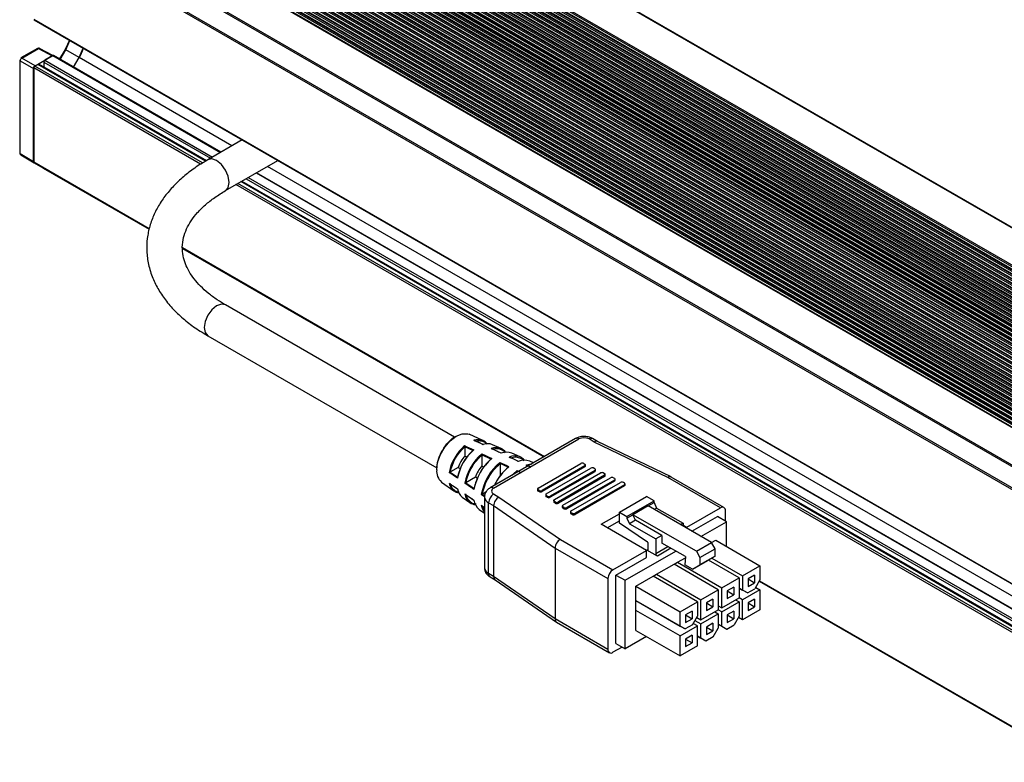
# Model space of a CAD drawing. Header units: millimetres. Extents: x 32 to 1365, y 32 to 1048.
# Tile 18 of 22: x 914 to 1001, y 939 to 1004. Entities that reach past the tile are written whole.
import ezdxf

# ---------------------------------------------------------------- set-up
doc = ezdxf.new("R2010")
doc.units = ezdxf.units.MM
doc.header["$LTSCALE"] = 5

msp = doc.modelspace()

# ---------------------------------------------------------------- linework, layer by layer
for p, q in [((1213.21392, 863.53485), (934.34868, 1024.52032)), ((934.44243, 1024.5296), (1213.30767, 863.54412)), ((931.1767, 1022.68918), (1210.04194, 861.7037)), ((931.17814, 1022.69001), (1210.04338, 861.70453)), ((1210.10588, 861.71072), (931.24064, 1022.6962)), ((931.39247, 1022.64022), (1210.25771, 861.65475)), ((931.45371, 1022.79806), (1210.31895, 861.81258)), ((931.53026, 1022.89328), (1210.39549, 861.9078)), ((929.68594, 1021.77755), (1208.55118, 860.79207)), ((929.76249, 1021.87277), (1208.62773, 860.88729)), ((929.76393, 1021.8736), (1208.62917, 860.88813)), ((1208.69166, 860.89431), (929.82643, 1021.87979)), ((929.97826, 1021.82381), (1208.8435, 860.83834)), ((930.0395, 1021.98165), (1208.90473, 860.99617)), ((930.11604, 1022.07687), (1208.98128, 861.0914)), ((930.11748, 1022.0777), (1208.98272, 861.09223)), ((1209.04522, 861.09842), (930.17998, 1022.08389)), ((930.33181, 1022.02792), (1209.19705, 861.04244)), ((930.39305, 1022.18575), (1209.25829, 861.20028)), ((930.4696, 1022.28097), (1209.33483, 861.2955)), ((930.47104, 1022.2818), (1209.33627, 861.29633)), ((1209.39877, 861.30252), (930.53353, 1022.28799)), ((930.68537, 1022.23202), (1209.5506, 861.24654)), ((930.7466, 1022.38985), (1209.61184, 861.40438)), ((930.82315, 1022.48507), (1209.68839, 861.4996)), ((930.82459, 1022.48591), (1209.68983, 861.50043)), ((1209.75232, 861.50662), (930.88709, 1022.49209)), ((931.03892, 1022.43612), (1209.90416, 861.45065)), ((931.10016, 1022.59395), (1209.96539, 861.60848)), ((928.27173, 1020.96114), (1207.13697, 859.97566)), ((928.34828, 1021.05636), (1207.21351, 860.07089)), ((928.34972, 1021.05719), (1207.21495, 860.07172)), ((1207.27745, 860.07791), (928.41221, 1021.06338)), ((928.56405, 1021.00741), (1207.42928, 860.02193)), ((928.62528, 1021.16524), (1207.49052, 860.17976)), ((928.70183, 1021.26046), (1207.56707, 860.27499)), ((928.70327, 1021.26129), (1207.56851, 860.27582)), ((1207.631, 860.28201), (928.76576, 1021.26748)), ((928.9176, 1021.21151), (1207.78284, 860.22603)), ((928.97884, 1021.36934), (1207.84407, 860.38387)), ((929.05538, 1021.46456), (1207.92062, 860.47909)), ((929.05682, 1021.4654), (1207.92206, 860.47992)), ((1207.98456, 860.48611), (929.11932, 1021.47158)), ((929.27115, 1021.41561), (1208.13639, 860.43014)), ((929.33239, 1021.57344), (1208.19763, 860.58797)), ((929.40894, 1021.66867), (1208.27417, 860.68319)), ((929.41038, 1021.6695), (1208.27561, 860.68402)), ((1208.33811, 860.69021), (929.47287, 1021.67569)), ((929.62471, 1021.61971), (1208.48994, 860.63424)), ((926.58051, 1020.03585), (1205.44575, 859.05038)), ((926.58195, 1020.03668), (1205.44719, 859.05121)), ((1205.50968, 859.0574), (926.64444, 1020.04287)), ((926.85752, 1020.14473), (1205.72275, 859.15925)), ((926.93406, 1020.23995), (1205.7993, 859.25448)), ((926.9355, 1020.24078), (1205.80074, 859.25531)), ((1205.86323, 859.2615), (926.998, 1020.24697)), ((927.14983, 1020.191), (1206.01507, 859.20552)), ((927.21107, 1020.34883), (1206.07631, 859.36336)), ((927.28762, 1020.44405), (1206.15285, 859.45858)), ((927.28906, 1020.44489), (1206.15429, 859.45941)), ((1206.21679, 859.4656), (927.35155, 1020.45107)), ((927.50339, 1020.3951), (1206.36862, 859.40963)), ((927.56462, 1020.55293), (1206.42986, 859.56746)), ((927.64117, 1020.64816), (1206.50641, 859.66268)), ((927.64261, 1020.64899), (1206.50785, 859.66351)), ((1206.57034, 859.6697), (927.7051, 1020.65518)), ((927.85694, 1020.5992), (1206.72218, 859.61373)), ((927.91818, 1020.75704), (1206.78341, 859.77156)), ((927.99472, 1020.85226), (1206.85996, 859.86678)), ((927.99616, 1020.85309), (1206.8614, 859.86761)), ((1206.92389, 859.8738), (928.05866, 1020.85928)), ((928.21049, 1020.8033), (1207.07573, 859.81783)), ((1204.03153, 858.23397), (925.1663, 1019.21944)), ((1204.03297, 858.2348), (925.16774, 1019.22027)), ((1204.09547, 858.24099), (925.23023, 1019.22646)), ((925.38207, 1019.17049), (1204.2473, 858.18501)), ((925.4433, 1019.32832), (1204.30854, 858.34285)), ((925.51985, 1019.42354), (1204.38509, 858.43807)), ((925.52129, 1019.42438), (1204.38653, 858.4389)), ((1204.44902, 858.44509), (925.58378, 1019.43056)), ((925.73562, 1019.37459), (1204.60086, 858.38912)), ((925.79686, 1019.53242), (1204.66209, 858.54695)), ((925.8734, 1019.62765), (1204.73864, 858.64217)), ((925.87484, 1019.62848), (1204.74008, 858.643)), ((1204.80257, 858.64919), (925.93734, 1019.63467)), ((926.08917, 1019.57869), (1204.95441, 858.59322)), ((926.15041, 1019.73653), (1205.01565, 858.75105)), ((926.22696, 1019.83175), (1205.09219, 858.84627)), ((926.2284, 1019.83258), (1205.09363, 858.8471)), ((1205.15613, 858.85329), (926.29089, 1019.83877)), ((926.44273, 1019.78279), (1205.30796, 858.79732)), ((926.50396, 1019.94063), (1205.3692, 858.95515)), ((926.79628, 1019.9869), (1205.66152, 859.00142)), ((1202.54077, 857.32234), (923.67554, 1018.30781)), ((1202.61732, 857.41756), (923.75208, 1018.40303)), ((1202.61876, 857.41839), (923.75352, 1018.40387)), ((1202.68125, 857.42458), (923.81602, 1018.41005)), ((923.96785, 1018.35408), (1202.83309, 857.36861)), ((1202.89433, 857.52644), (924.02909, 1018.51191)), ((1202.97087, 857.62166), (924.10564, 1018.60714)), ((1202.97231, 857.62249), (924.10708, 1018.60797)), ((1203.03481, 857.62868), (924.16957, 1018.61416)), ((924.32141, 1018.55818), (1203.18664, 857.57271)), ((1203.24788, 857.73054), (924.38264, 1018.71602)), ((1203.32443, 857.82576), (924.45919, 1018.81124)), ((1203.32587, 857.82659), (924.46063, 1018.81207)), ((1203.38836, 857.83278), (924.52312, 1018.81826)), ((924.67496, 1018.76228), (1203.5402, 857.77681)), ((1203.60143, 857.93464), (924.7362, 1018.92012)), ((1203.67798, 858.02987), (924.81274, 1019.01534)), ((1203.67942, 858.0307), (924.81418, 1019.01617)), ((1203.74191, 858.03689), (924.87668, 1019.02236)), ((925.02851, 1018.96639), (1203.89375, 857.98091)), ((1203.95499, 858.13874), (925.08975, 1019.12422)), ((1201.12656, 856.50593), (922.26132, 1017.4914)), ((1201.20311, 856.60115), (922.33787, 1017.58663)), ((1201.20455, 856.60198), (922.33931, 1017.58746)), ((1201.26704, 856.60817), (922.4018, 1017.59365)), ((922.55364, 1017.53767), (1201.41888, 856.5522)), ((1201.48011, 856.71003), (922.61488, 1017.6955)), ((1201.55666, 856.80525), (922.69142, 1017.79073)), ((1201.5581, 856.80608), (922.69286, 1017.79156)), ((1201.62059, 856.81227), (922.75536, 1017.79775)), ((922.90719, 1017.74177), (1201.77243, 856.7563)), ((1201.83367, 856.91413), (922.96843, 1017.89961)), ((1201.91021, 857.00936), (923.04498, 1017.99483)), ((1201.91165, 857.01019), (923.04642, 1017.99566)), ((1201.97415, 857.01638), (923.10891, 1018.00185)), ((923.26075, 1017.94588), (1202.12598, 856.9604)), ((1202.18722, 857.11823), (923.32198, 1018.10371)), ((1202.26377, 857.21346), (923.39853, 1018.19893)), ((1202.26521, 857.21429), (923.39997, 1018.19976)), ((1202.3277, 857.22048), (923.46246, 1018.20595)), ((923.6143, 1018.14998), (1202.47954, 857.1645)), ((1199.71235, 855.68952), (920.84711, 1016.67499)), ((1199.78889, 855.78474), (920.92366, 1016.77022)), ((1199.79033, 855.78557), (920.9251, 1016.77105)), ((1199.85283, 855.79176), (920.98759, 1016.77724)), ((921.13943, 1016.72126), (1200.00466, 855.73579)), ((1200.0659, 855.89362), (921.20066, 1016.8791)), ((1200.14245, 855.98885), (921.27721, 1016.97432)), ((1200.14389, 855.98968), (921.27865, 1016.97515)), ((1200.20638, 855.99586), (921.34114, 1016.98134)), ((921.49298, 1016.92537), (1200.35822, 855.93989)), ((1200.41945, 856.09772), (921.55422, 1017.0832)), ((1200.496, 856.19295), (921.63076, 1017.17842)), ((1200.49744, 856.19378), (921.6322, 1017.17925)), ((1200.55993, 856.19997), (921.6947, 1017.18544)), ((921.84653, 1017.12947), (1200.71177, 856.14399)), ((1200.77301, 856.30183), (921.90777, 1017.2873)), ((1200.84955, 856.39705), (921.98432, 1017.38252)), ((1200.85099, 856.39788), (921.98576, 1017.38335)), ((1200.91349, 856.40407), (922.04825, 1017.38954)), ((922.20009, 1017.33357), (1201.06532, 856.3481)), ((1198.02257, 854.76506), (919.15733, 1015.75054)), ((1198.08506, 854.77125), (919.21982, 1015.75673)), ((1198.29813, 854.87311), (919.4329, 1015.85859)), ((1198.37468, 854.96834), (919.50944, 1015.95381)), ((1198.37612, 854.96917), (919.51088, 1015.95464)), ((1198.43861, 854.97535), (919.57338, 1015.96083)), ((919.72521, 1015.90486), (1198.59045, 854.91938)), ((1198.65169, 855.07721), (919.78645, 1016.06269)), ((1198.72823, 855.17244), (919.863, 1016.15791)), ((1198.72967, 855.17327), (919.86444, 1016.15874)), ((1198.79217, 855.17946), (919.92693, 1016.16493)), ((920.07877, 1016.10896), (1198.944, 855.12348)), ((1199.00524, 855.28132), (920.14, 1016.26679)), ((1199.08179, 855.37654), (920.21655, 1016.36201)), ((1199.08323, 855.37737), (920.21799, 1016.36284)), ((1199.14572, 855.38356), (920.28048, 1016.36903)), ((920.43232, 1016.31306), (1199.29756, 855.32759)), ((1199.35879, 855.48542), (920.49356, 1016.47089)), ((1199.43534, 855.58064), (920.5701, 1016.56612)), ((1199.43678, 855.58147), (920.57154, 1016.56695)), ((1199.49927, 855.58766), (920.63404, 1016.57314)), ((920.78587, 1016.51716), (1199.65111, 855.53169)), ((919.37166, 1015.70075), (1198.2369, 854.71528)), ((1195.11039, 853.03906), (916.24516, 1014.02453)), ((916.33891, 1014.1235), (1195.20414, 853.13802)), ((1194.26534, 851.51197), (915.4001, 1012.49745)), ((915.43894, 1012.62812), (1194.30417, 851.64265)), ((915.4001, 1004.24235), (1194.26534, 843.25688)), ((915.426, 1004.18512), (1194.29123, 843.19965)), ((918.21869, 1001.54233), (918.57609, 1002.36662)), ((915.72746, 1001.66357), (914.26655, 1000.82021)), ((914.35798, 1000.81224), (915.81888, 1001.6556)), ((915.81888, 1001.6556), (917.03381, 1001.00237)), ((917.08945, 1001.03217), (915.90999, 1001.66633)), ((917.07948, 1001.02707), (916.37238, 1000.61886)), ((917.07948, 1001.02707), (931.80212, 992.52787)), ((931.83873, 992.549), (917.14198, 1001.03326)), ((918.15236, 1001.58062), (917.66277, 1000.73261)), ((917.72909, 1000.69432), (918.21869, 1001.54233)), ((919.39193, 1000.85094), (918.21869, 1001.54233)), ((919.39193, 1000.85094), (919.75436, 1001.68641)), ((914.17279, 1000.65782), (914.17279, 992.48781)), ((914.22542, 1000.58263), (915.39866, 999.90534)), ((914.22542, 992.41262), (914.22542, 1000.58263)), ((915.53122, 1000.13494), (914.35798, 1000.81224)), ((915.48849, 1000.10861), (915.75366, 1000.26168)), ((915.53122, 1000.13494), (917.03381, 1001.00237)), ((930.49111, 991.75393), (915.75366, 1000.26168)), ((930.52711, 991.77542), (915.81615, 1000.26787)), ((916.28399, 1000.46577), (916.28399, 1000.0575)), ((916.28399, 1000.46577), (930.91822, 992.0176)), ((916.37238, 1000.61886), (931.09501, 992.11966)), ((918.90844, 1000.0135), (919.39193, 1000.85094)), ((918.90989, 1000.01266), (919.39328, 1000.84992)), ((932.80559, 993.10716), (919.39328, 1000.84992)), ((915.39866, 991.70129), (915.39866, 999.90534)), ((915.4001, 999.95551), (915.4001, 991.70042)), ((930.0566, 991.4945), (915.4001, 999.95551)), ((930.23041, 991.59828), (915.48849, 1000.10861)), ((916.28399, 1000.0575), (930.57794, 991.80577)), ((933.71063, 993.62963), (930.6835, 991.8821)), ((915.39866, 991.70129), (914.22542, 992.41262)), ((914.26424, 992.32679), (915.43666, 991.61596)), ((915.4001, 991.70042), (925.55244, 985.8396)), ((916.24516, 991.14901), (915.43894, 991.61458)), ((915.43894, 991.61458), (925.54089, 985.78285)), ((932.24587, 989.1757), (936.83589, 991.82546)), ((916.24516, 991.14901), (925.54086, 985.78271)), ((934.92738, 990.7237), (1195.94472, 840.04159)), ((1196.00721, 840.04778), (934.96398, 990.74483)), ((1198.25852, 839.86444), (935.93084, 991.30299)), ((1194.35373, 839.12313), (933.33639, 989.80524)), ((1194.61889, 839.27621), (933.60155, 989.95831)), ((1194.68139, 839.2824), (933.63816, 989.97945)), ((933.68987, 990.0093), (1195.14922, 839.07202)), ((934.04348, 990.21343), (1195.14922, 839.48029)), ((934.22027, 990.31549), (1195.23761, 839.63339)), ((1194.26534, 838.97004), (933.15959, 989.70318)), ((928.45484, 984.16408), (960.23758, 965.8163)), ((928.46079, 984.09722), (960.18265, 965.78458)), ((928.4608, 984.09706), (960.18252, 965.78451)), ((952.35085, 967.51937), (932.24587, 979.12572)), ((930.6835, 976.41932), (950.78848, 964.81297)), ((954.84856, 967.22955), (953.63415, 967.76988)), ((962.95876, 967.3872), (955.47227, 963.06534)), ((955.78474, 963.03439), (963.27123, 967.35626)), ((964.61681, 967.08973), (964.15512, 967.35626)), ((964.90922, 967.13225), (964.46759, 967.3872)), ((953.95997, 966.3437), (953.25129, 966.6808)), ((953.25241, 966.6633), (953.25241, 965.85381)), ((956.43664, 966.52297), (955.68931, 966.85548)), ((971.06916, 963.97717), (964.61681, 967.08973)), ((971.35523, 964.02275), (964.90288, 967.13531)), ((953.4268, 965.75314), (953.25241, 965.85381)), ((954.75502, 965.96537), (954.75295, 965.96635)), ((955.55087, 965.58652), (954.75502, 965.96537)), ((954.75502, 965.94932), (954.75502, 964.98638)), ((958.11814, 965.77483), (957.37081, 966.10734)), ((952.68174, 964.86538), (951.98074, 964.4607)), ((952.68174, 964.86538), (952.85613, 964.7647)), ((954.75502, 964.98638), (954.91962, 964.89135)), ((956.34601, 965.20791), (956.34414, 965.2088)), ((957.05337, 964.871), (956.34601, 965.20791)), ((956.34601, 965.19268), (956.34601, 964.10024)), ((958.80596, 964.98984), (958.68699, 965.04653)), ((959.27452, 965.26033), (958.95889, 965.40076)), ((959.68267, 963.03951), (963.43917, 965.2081)), ((963.79272, 965.004), (960.03622, 962.83541)), ((963.79272, 964.90193), (960.03622, 962.73334)), ((960.40635, 962.53883), (964.31791, 964.79693)), ((963.70434, 965.2081), (963.79272, 965.15707)), ((963.79272, 964.90193), (963.79272, 965.004)), ((963.84764, 964.97847), (963.84764, 965.08053)), ((964.66004, 964.7393), (964.51779, 964.82142)), ((951.96397, 964.45365), (951.96605, 964.45222)), ((951.96605, 964.45222), (952.61127, 964.00789)), ((954.18434, 963.99794), (953.35046, 963.51655)), ((954.34897, 963.9029), (954.18434, 963.99794)), ((957.75197, 964.38138), (957.84861, 964.47759)), ((957.84861, 964.49214), (957.84689, 964.49295)), ((957.90077, 964.46728), (957.84861, 964.49214)), ((957.84861, 964.47759), (957.84861, 964.43717)), ((964.66004, 964.58622), (960.7599, 962.33472)), ((964.66004, 964.48416), (960.7599, 962.23266)), ((961.1186, 962.03154), (965.17379, 964.37256)), ((965.52735, 964.16845), (961.46417, 961.82283)), ((965.52735, 964.06639), (961.46417, 961.72076)), ((961.85371, 961.53745), (966.0411, 963.95478)), ((964.66004, 964.48416), (964.66004, 964.58622)), ((964.71495, 964.5607), (964.71495, 964.66276)), ((965.43896, 964.37256), (965.52735, 964.32153)), ((965.52735, 964.06639), (965.52735, 964.16845)), ((965.58226, 964.14292), (965.58226, 964.24499)), ((966.30627, 963.95478), (966.39466, 963.90376)), ((975.6898, 961.30973), (971.06916, 963.97717)), ((976.00227, 961.34068), (971.36767, 964.01617)), ((951.2133, 963.57638), (952.28851, 962.79493)), ((953.33467, 963.50982), (953.33656, 963.50853)), ((953.33656, 963.50853), (954.06255, 963.00886)), ((966.39466, 963.75068), (962.20726, 961.33335)), ((966.39466, 963.64861), (962.20726, 961.23128)), ((962.57738, 961.03676), (966.90841, 963.53701)), ((967.26197, 963.33291), (962.93094, 960.83266)), ((967.26197, 963.23084), (962.93094, 960.73059)), ((966.39466, 963.64861), (966.39466, 963.75068)), ((966.44957, 963.72515), (966.44957, 963.82722)), ((967.26197, 963.48599), (967.17358, 963.53701)), ((967.26197, 963.33291), (967.26197, 963.23084)), ((967.31688, 963.30738), (967.31688, 963.40945)), ((953.03289, 962.25393), (953.69456, 961.77303)), ((954.98577, 962.27731), (954.70084, 962.47348)), ((954.78642, 962.51075), (954.78812, 962.50958)), ((954.78812, 962.50958), (955.03289, 962.34119)), ((955.10925, 962.69496), (954.80131, 962.51719)), ((954.97668, 962.26893), (954.97668, 956.04281)), ((955.78474, 962.52414), (956.24643, 962.25761)), ((956.24643, 962.25761), (961.63812, 958.53275)), ((959.62775, 962.96298), (959.62775, 962.86091)), ((959.77105, 962.83541), (959.68267, 962.88644)), ((959.68267, 962.78437), (959.68267, 962.88644)), ((959.77105, 962.73334), (959.68267, 962.78437)), ((959.77105, 962.83541), (959.77105, 962.73334)), ((960.03622, 962.73334), (960.03622, 962.83541)), ((960.35143, 962.46229), (960.35143, 962.36022)), ((960.49473, 962.33472), (960.40635, 962.38575)), ((960.40635, 962.28368), (960.40635, 962.38575)), ((960.49473, 962.23266), (960.40635, 962.28368)), ((960.49473, 962.23266), (960.49473, 962.33472)), ((960.7599, 962.23266), (960.7599, 962.33472)), ((966.82003, 960.93491), (969.20651, 962.3126)), ((969.86942, 961.92991), (969.20651, 962.3126)), ((954.70084, 961.535), (954.97668, 961.34533)), ((954.71477, 961.51479), (954.97668, 961.33459)), ((954.96341, 961.08918), (954.80131, 961.49652)), ((955.3428, 961.75867), (955.78474, 961.50355)), ((955.3428, 955.53255), (955.3428, 961.75867)), ((955.78474, 961.50355), (961.17643, 957.77868)), ((955.78474, 961.50355), (955.78474, 955.27742)), ((961.06368, 961.955), (961.06368, 961.85293)), ((961.18762, 961.83002), (961.10721, 961.88566)), ((961.10721, 961.78359), (961.10721, 961.88566)), ((961.18762, 961.72796), (961.10721, 961.78359)), ((961.18762, 961.83002), (961.18762, 961.72796)), ((961.46417, 961.72076), (961.46417, 961.82283)), ((961.79879, 961.46091), (961.79879, 961.35884)), ((961.94209, 961.33335), (961.85371, 961.38437)), ((961.85371, 961.28231), (961.85371, 961.38437)), ((961.94209, 961.23128), (961.85371, 961.28231)), ((961.94209, 961.33335), (961.94209, 961.23128)), ((962.20726, 961.23128), (962.20726, 961.33335)), ((967.48294, 960.55222), (969.86942, 961.92991)), ((969.33909, 961.47065), (968.01327, 960.70527)), ((969.33909, 961.47065), (969.86942, 961.77681)), ((974.90756, 958.25605), (969.33909, 961.47065)), ((969.86942, 961.77681), (969.86942, 961.92991)), ((969.86942, 961.77681), (970.09039, 961.29201)), ((970.09039, 961.29201), (969.86947, 961.16447)), ((970.09039, 961.29201), (972.41059, 959.95259)), ((972.74204, 959.60803), (975.6898, 961.30973)), ((954.52165, 961.17192), (954.97668, 960.84121)), ((962.52247, 960.96022), (962.52247, 960.85816)), ((962.66577, 960.83266), (962.57738, 960.88369)), ((962.57738, 960.78162), (962.57738, 960.88369)), ((962.66577, 960.73059), (962.57738, 960.78162)), ((962.66577, 960.73059), (962.66577, 960.83266)), ((962.93094, 960.73059), (962.93094, 960.83266)), ((965.22904, 959.86316), (966.82003, 960.78162)), ((966.82003, 959.95829), (966.82003, 960.93491)), ((966.82003, 960.93491), (967.48294, 960.55222)), ((967.48294, 960.39912), (968.01327, 960.70527)), ((967.48294, 960.55222), (967.48294, 960.39912)), ((967.48294, 960.39912), (967.70391, 959.91432)), ((973.58173, 957.49066), (968.01327, 960.70527)), ((968.23424, 960.22047), (968.01327, 960.70527)), ((973.18424, 959.2509), (975.42463, 960.54425)), ((976.22013, 960.08502), (975.42463, 960.54425)), ((976.13174, 960.13605), (976.13174, 961.05452)), ((969.20651, 957.56701), (965.22904, 959.86316)), ((965.75945, 959.55696), (966.82003, 960.16921)), ((969.28051, 958.28931), (966.82003, 959.95829)), ((968.23424, 960.22047), (967.70391, 959.91432)), ((967.70391, 959.91432), (970.0241, 958.5749)), ((970.55443, 958.88105), (968.23424, 960.22047)), ((972.41059, 959.95259), (972.18967, 959.82505)), ((972.41059, 959.95259), (972.41059, 959.69752)), ((972.41059, 959.79938), (972.74204, 959.60803)), ((972.74204, 959.60803), (972.74204, 959.50617)), ((973.97973, 958.79167), (976.22013, 960.08502)), ((976.22013, 957.92136), (976.22013, 960.08502)), ((970.55443, 958.88105), (970.0241, 958.5749)), ((970.55443, 958.88105), (970.55443, 958.21761)), ((961.63812, 958.53275), (966.25876, 955.86531)), ((969.36119, 957.68174), (969.36119, 958.14105)), ((970.0241, 958.5749), (970.0241, 957.29905)), ((970.0241, 957.29905), (971.08485, 957.91141)), ((972.62327, 957.0233), (970.55443, 958.21761)), ((973.58173, 957.49066), (974.90756, 958.25605)), ((975.21692, 957.72022), (974.90756, 958.25605)), ((974.90887, 958.25378), (975.27658, 958.46606)), ((975.27658, 958.46606), (979.16567, 956.22094)), ((961.17643, 957.77868), (965.81682, 955.09985)), ((961.17643, 957.77868), (961.17643, 951.55256)), ((966.25876, 955.86531), (969.20651, 957.56701)), ((966.52392, 955.40598), (969.20651, 956.95461)), ((967.31942, 954.94675), (971.76988, 957.51595)), ((969.20651, 956.95461), (969.20651, 957.56701)), ((969.22861, 957.60518), (969.36119, 957.68172)), ((970.15669, 957.06941), (969.22861, 957.60518)), ((971.35004, 957.75832), (970.15669, 957.06941)), ((972.62327, 957.0233), (972.56527, 956.29127)), ((973.58173, 957.49066), (973.89109, 956.95484)), ((973.89109, 956.95484), (975.21692, 957.72022)), ((975.21692, 957.05678), (973.89109, 956.2914)), ((973.89109, 956.95484), (973.89109, 956.2914)), ((974.55401, 956.67397), (975.21692, 957.05678)), ((975.21692, 957.05678), (975.21692, 957.72022)), ((970.0926, 955.47342), (971.6173, 956.35361)), ((971.6173, 956.35361), (971.92224, 956.52964)), ((975.50639, 954.10848), (971.6173, 956.35361)), ((971.92224, 956.52964), (972.61588, 956.93007)), ((971.92224, 956.52964), (975.81133, 954.28452)), ((973.22818, 955.90858), (972.56527, 956.29127)), ((973.22818, 955.90858), (974.55401, 956.67397)), ((973.22818, 955.90858), (973.89109, 956.2914)), ((977.33603, 955.16471), (974.63781, 956.72236)), ((974.9427, 956.89843), (977.64097, 955.34075)), ((977.64097, 955.34075), (979.16567, 956.22094)), ((979.16567, 956.22094), (979.16567, 954.97061)), ((955.78474, 955.27742), (955.3428, 955.53255)), ((955.47227, 955.2464), (955.91202, 954.99253)), ((961.17643, 951.55256), (955.78474, 955.27742)), ((966.52392, 949.38399), (966.52392, 955.40598)), ((966.52392, 955.40598), (967.31942, 954.94675)), ((968.26297, 954.41719), (969.78766, 955.29738)), ((969.78766, 955.29738), (970.0926, 955.47342)), ((973.67675, 953.05226), (969.78766, 955.29738)), ((970.0926, 955.47342), (973.98169, 953.22829)), ((977.64097, 955.34075), (977.64097, 954.09042)), ((978.69058, 955.39806), (978.11606, 955.0664)), ((978.69058, 955.39806), (978.69058, 954.73463)), ((955.90445, 954.99777), (961.29614, 951.2729)), ((965.81682, 955.09985), (965.81682, 948.87372)), ((967.31942, 948.92476), (967.31942, 954.94675)), ((968.26297, 954.41719), (972.15205, 952.17207)), ((968.26297, 953.16686), (968.26297, 954.41719)), ((975.81133, 954.28452), (977.33603, 955.16471)), ((976.86094, 954.34184), (976.28642, 954.01017)), ((976.86094, 954.34184), (976.86094, 953.6784)), ((977.33603, 955.16471), (977.33603, 953.40405)), ((978.11606, 955.0664), (978.11606, 954.40296)), ((978.11606, 955.06629), (978.69058, 954.73463)), ((978.11606, 954.40296), (978.69058, 954.73463)), ((979.16567, 954.97061), (978.72373, 954.20515)), ((979.10295, 954.86198), (1195.11039, 830.16353)), ((979.10301, 954.86209), (1194.30417, 830.62911)), ((979.13048, 954.90966), (1194.26534, 830.71495)), ((973.98169, 953.22829), (975.50639, 954.10848)), ((975.50639, 954.10848), (975.50639, 952.34782)), ((975.81133, 952.52386), (975.81133, 954.28452)), ((976.28642, 954.01017), (976.28642, 953.34673)), ((976.28642, 954.01006), (976.86094, 953.6784)), ((976.28642, 953.34673), (976.86094, 953.6784)), ((977.33603, 954.26646), (977.64097, 954.09042)), ((978.08291, 953.83521), (977.33603, 954.26638)), ((979.16567, 954.10814), (977.64097, 953.22795)), ((978.08291, 953.83521), (977.64097, 954.09042)), ((978.08291, 953.83521), (978.72373, 954.20515)), ((978.7922, 954.32374), (979.16567, 954.10814)), ((979.16567, 954.10814), (979.16567, 952.34747)), ((968.26297, 953.16686), (972.15205, 950.92174)), ((968.26297, 952.30439), (968.26297, 953.16686)), ((968.26297, 953.16678), (972.59399, 950.66653)), ((972.15205, 952.17207), (973.67675, 953.05226)), ((973.67675, 953.05226), (973.67675, 951.80193)), ((973.98169, 951.46763), (973.98169, 953.22829)), ((975.0313, 953.28561), (974.45678, 952.95394)), ((974.45678, 952.95394), (974.45678, 952.2905)), ((974.45678, 952.95383), (975.0313, 952.62217)), ((974.45678, 952.2905), (975.0313, 952.62217)), ((975.0313, 953.28561), (975.0313, 952.62217)), ((975.50639, 952.69989), (975.81133, 952.52386)), ((975.81133, 952.52386), (977.33603, 953.40405)), ((975.81133, 952.17172), (977.33603, 953.05191)), ((977.03104, 953.22798), (977.33603, 953.05191)), ((977.64097, 953.22795), (977.33598, 953.40402)), ((977.33603, 953.05191), (977.33603, 951.80158)), ((977.64097, 951.46728), (977.64097, 953.22795)), ((978.69058, 953.28527), (978.11606, 952.9536)), ((978.11606, 952.9536), (978.11606, 952.29016)), ((978.11606, 952.95349), (978.69058, 952.62183)), ((978.11606, 952.29016), (978.69058, 952.62183)), ((978.69058, 953.28527), (978.69058, 952.62183)), ((972.15205, 950.05927), (968.26297, 952.30439)), ((968.26297, 950.54372), (968.26297, 952.30439)), ((972.15205, 950.92174), (972.15205, 952.17207)), ((973.20166, 952.22938), (972.62714, 951.89771)), ((972.62714, 951.89771), (972.62714, 951.23428)), ((972.62714, 951.89761), (973.20166, 951.56594)), ((973.20166, 952.22938), (973.20166, 951.56594)), ((973.23481, 951.03646), (973.67675, 951.80193)), ((973.98169, 951.46763), (975.50639, 952.34782)), ((973.98169, 951.11549), (975.50639, 951.99568)), ((975.2014, 952.17175), (975.50639, 951.99568)), ((975.81133, 952.17172), (975.50634, 952.34779)), ((975.50639, 951.99568), (975.50639, 950.74536)), ((975.81133, 950.92139), (975.81133, 952.17172)), ((976.86094, 952.22904), (976.28642, 951.89737)), ((976.28642, 951.89737), (976.28642, 951.23393)), ((976.28642, 951.89726), (976.86094, 951.5656)), ((976.86094, 952.22904), (976.86094, 951.5656)), ((977.33603, 951.80158), (976.89409, 951.03612)), ((979.16567, 952.34747), (977.64097, 951.46728)), ((965.81682, 948.87372), (961.17643, 951.55256)), ((961.31168, 951.26307), (965.94628, 948.58757)), ((972.15205, 950.05927), (973.67675, 950.93946)), ((972.15205, 950.92174), (972.59399, 950.66653)), ((973.23481, 951.03646), (972.59399, 950.66653)), ((972.62714, 951.23428), (973.20166, 951.56594)), ((973.67675, 950.93946), (973.30328, 951.15506)), ((973.45574, 951.41912), (973.98169, 951.11549)), ((973.60822, 951.68323), (973.98169, 951.46763)), ((973.67675, 949.17879), (973.67675, 950.93946)), ((973.98169, 949.86517), (973.98169, 951.11549)), ((975.0313, 951.17281), (974.45678, 950.84114)), ((975.0313, 951.17281), (975.0313, 950.50937)), ((975.81133, 950.92139), (975.50639, 951.09743)), ((975.50639, 951.09735), (976.25327, 950.66618)), ((975.81133, 950.92139), (976.25327, 950.66618)), ((976.25327, 950.66618), (976.89409, 951.03612)), ((976.28642, 951.23393), (976.86094, 951.5656)), ((977.64097, 951.46728), (977.2675, 951.68288)), ((968.26297, 950.54372), (972.15205, 948.2986)), ((972.15205, 948.2986), (972.15205, 950.05927)), ((973.20166, 950.11658), (972.62714, 949.78492)), ((973.20166, 950.11658), (973.20166, 949.45314)), ((973.67675, 950.0412), (973.98169, 949.86517)), ((974.42363, 949.60996), (973.67675, 950.04112)), ((974.45678, 950.84114), (974.45678, 950.1777)), ((974.45678, 950.84104), (975.0313, 950.50937)), ((974.45678, 950.1777), (975.0313, 950.50937)), ((975.06445, 949.97989), (975.50639, 950.74536)), ((966.52392, 949.38399), (967.31942, 948.92476)), ((969.1934, 950.00659), (967.31942, 948.92476)), ((973.67675, 949.17879), (972.15205, 948.2986)), ((972.62714, 949.78492), (972.62714, 949.12148)), ((972.62714, 949.78481), (973.20166, 949.45314)), ((972.62714, 949.12148), (973.20166, 949.45314)), ((974.42363, 949.60996), (973.98169, 949.86517)), ((975.06445, 949.97989), (974.42363, 949.60996)), ((967.05434, 949.07779), (966.25876, 948.61851))]:
    msp.add_line(p, q)
at = {"flags": 128}
for points in [[(918.21869, 1001.54233), (918.19524, 1001.55587), (918.17627, 1001.56682), (918.16251, 1001.57476), (918.15447, 1001.5794), (918.15236, 1001.58062)], [(932.24648, 989.17605), (932.48544, 989.45139), (932.56954, 989.89108), (932.48544, 990.42788), (932.24594, 990.98005), (931.8875, 991.46354), (931.46469, 991.80475), (931.04188, 991.95171), (930.68856, 991.88499)], [(932.24587, 979.12572), (931.8875, 979.19533), (931.46469, 979.04837), (931.04188, 978.70717), (930.68344, 978.22368), (930.44393, 977.6715), (930.35983, 977.1347), (930.44393, 976.69501), (930.68344, 976.41936), (930.6835, 976.41932)], [(950.78223, 964.64053), (950.86618, 965.30101), (951.10979, 965.99375), (951.48922, 966.65095), (951.96734, 967.20828), (952.49733, 967.61117), (953.02733, 967.8202), (953.50545, 967.81489), (953.63415, 967.76988)], [(954.84835, 966.87424), (954.51291, 967.03381), (954.09068, 967.23463)], [(956.43882, 966.11729), (956.0638, 966.29582), (955.59339, 966.51972)], [(957.96624, 965.38989), (957.60631, 965.56133), (957.1844, 965.76227)], [(958.64842, 965.05477), (958.96852, 965.14127), (959.09844, 965.15868)], [(957.38672, 964.17053), (957.51663, 964.30311), (957.83674, 964.5862)], [(953.2633, 962.51369), (953.62812, 962.26257), (954.0469, 961.97435)], [(961.10721, 961.88566), (961.08756, 961.90214), (961.0735, 961.92042), (961.06551, 961.93989), (961.06387, 961.95987), (961.06862, 961.97969), (961.07961, 961.99866), (961.09646, 962.01615), (961.1186, 962.03154)]]:
    msp.add_lwpolyline(points, dxfattribs=at)
for centre, radius, start, end in [((917.1161, 1000.97596), 0.06287, 65.692881, 125.6175775), ((914.84138, 1003.48539), 5.25981, 329.9298824, 339.8360467), ((914.26522, 1000.6665), 0.09283, 185.3619653, 244.6120599), ((914.30526, 1000.73582), 0.09284, 55.3958634, 114.639781), ((915.79027, 1000.21057), 0.06287, 65.692881, 125.6175775), ((916.47589, 1000.45704), 0.1921, 122.6054783, 177.3945215), ((915.59201, 999.94678), 0.1921, 122.6054783, 177.3945215), ((916.12124, 1000.06081), 0.16278, 339.4770978, 358.8346398), ((914.26522, 992.49649), 0.09283, 185.3619653, 244.6120599), ((915.49398, 991.69118), 0.09433, 174.379621, 234.3019615), ((954.43317, 966.20109), 1.10919, 68.0062207, 109.9876782), ((963.08816, 967.1007), 0.31436, 54.3824225, 114.307119), ((963.71317, 966.50331), 0.96064, 62.6096722, 117.3903278), ((964.33819, 967.1007), 0.31436, 65.692881, 125.6175775), ((955.98302, 963.61838), 4.18109, 131.0225485, 168.9774598), ((954.48497, 966.42103), 0.88651, 35.4599058, 65.7866831), ((955.25707, 965.78076), 1.15839, 68.090529, 110.6182502), ((955.98945, 965.40707), 1.20218, 68.1615099, 111.1362531), ((956.04547, 965.65421), 0.95277, 34.3250045, 65.759818), ((956.85934, 963.11249), 4.33037, 130.7158322, 169.2841704), ((955.19369, 964.07406), 2.63364, 137.4855154, 162.5144844), ((957.63823, 962.66284), 4.46302, 130.4615863, 169.5384136), ((958.61179, 962.10082), 4.62875, 130.1655843, 169.8344156), ((956.90494, 964.93989), 1.25697, 68.2453706, 111.7339925), ((957.63735, 964.5661), 1.30084, 68.3088367, 112.176651), ((957.7056, 964.85524), 1.00789, 39.3731855, 65.838052), ((956.69629, 963.20663), 2.63364, 137.4855154, 162.5144844), ((959.39058, 961.65123), 4.76129, 129.9445296, 170.0554703), ((960.23762, 961.17508), 4.86899, 129.6704222, 154.3497702), ((958.46133, 964.14554), 1.35024, 68.3766632, 112.6409499), ((963.57175, 964.95221), 0.28819, 62.6096722, 117.3903278), ((963.76368, 965.08053), 0.08187, 290.7834208, 69.2165792), ((963.75381, 964.98782), 0.0943, 294.3746583, 354.3052007), ((964.45115, 964.53745), 0.29168, 76.7916181, 117.179141), ((964.63099, 964.66276), 0.08187, 290.7834208, 69.2165792), ((951.98478, 964.50828), 1.2098, 173.7240277, 230.3797303), ((964.62112, 964.57005), 0.0943, 294.3746583, 354.3052007), ((965.30637, 964.11667), 0.28819, 62.6096722, 117.3903278), ((965.4983, 964.24499), 0.08187, 290.7834208, 69.2165792), ((965.48843, 964.15228), 0.0943, 294.3746583, 354.3052007), ((966.17369, 963.6989), 0.28819, 62.6096722, 117.3903278), ((966.36561, 963.82722), 0.08187, 290.7834208, 69.2165792), ((952.97155, 963.66908), 1.10936, 190.0064188, 231.9968554), ((955.60166, 962.77883), 0.31438, 54.3832692, 114.2973992), ((955.88157, 962.77927), 0.27288, 110.7834208, 249.2165792), ((959.71172, 962.96298), 0.08187, 110.7834208, 249.2165792), ((966.35574, 963.73451), 0.0943, 294.3746583, 354.3052007), ((967.041, 963.28113), 0.28819, 62.6096722, 117.3903278), ((967.23292, 963.40945), 0.08187, 290.7834208, 69.2165792), ((967.22305, 963.31674), 0.0943, 294.3746583, 354.3052007), ((952.80827, 963.51666), 0.8894, 234.2402744, 265.8133234), ((953.74696, 963.16533), 1.15782, 189.4297751, 231.9217267), ((954.43743, 962.71846), 1.20236, 188.8580153, 231.8414777), ((955.6023, 962.33137), 0.62875, 185.7177192, 245.6233439), ((956.30231, 961.71501), 0.9605, 122.6054783, 177.3945215), ((959.72158, 962.87027), 0.0943, 185.6947993, 245.6253417), ((959.90364, 963.0913), 0.28819, 242.6096722, 297.3903278), ((959.90364, 962.98923), 0.28819, 242.6096722, 297.3903278), ((960.44526, 962.36958), 0.0943, 185.6947993, 245.6253417), ((960.43539, 962.46229), 0.08187, 110.7834208, 249.2165792), ((960.62732, 962.59061), 0.28819, 242.6096722, 297.3903278), ((960.62732, 962.48854), 0.28819, 242.6096722, 297.3903278), ((954.25127, 962.54621), 0.95274, 234.2451384, 265.6807922), ((955.29982, 962.15929), 1.25717, 188.260375, 231.757573), ((956.1358, 961.76876), 1.45388, 189.2523505, 217.1308848), ((961.15049, 961.8591), 0.08703, 184.0599068, 240.1788593), ((961.33233, 962.07396), 0.28363, 239.3223853, 297.6983044), ((961.33233, 961.97189), 0.28363, 239.3223853, 297.6983044), ((961.89262, 961.3682), 0.0943, 185.6947993, 245.6253417), ((961.88275, 961.46091), 0.08187, 110.7834208, 249.2165792), ((962.07468, 961.58923), 0.28819, 242.6096722, 297.3903278), ((975.86232, 961.09823), 0.27294, 350.785963, 129.2032852), ((962.07468, 961.48716), 0.28819, 242.6096722, 297.3903278), ((962.6163, 960.86751), 0.0943, 185.6947993, 245.6253417), ((962.60643, 960.96022), 0.08187, 110.7834208, 249.2165792), ((962.79836, 961.08854), 0.28819, 242.6096722, 297.3903278), ((962.79836, 960.98648), 0.28819, 242.6096722, 297.3903278), ((969.1672, 958.13156), 0.19423, 2.8011199, 54.3107575), ((969.28036, 957.66863), 0.08188, 230.7967148, 9.214037), ((970.31196, 957.31215), 0.28815, 182.6054785, 237.3945217), ((955.60225, 956.10519), 0.62867, 185.6947993, 245.6253417), ((955.64905, 955.49875), 0.30811, 173.7011523, 234.9866673), ((966.77633, 955.05618), 0.9605, 122.6054783, 177.3945215), ((966.08624, 948.83002), 0.27294, 170.785963, 309.2032852)]:
    msp.add_arc(centre, radius, start, end)
for centre, major_axis, ratio, start_param, end_param in [((964.61681, 966.57939), (0.29235, 0.55275), 0.55105341, 0.02042037, 0.76489653), ((971.06916, 963.46683), (0.29235, 0.55275), 0.55105341, 6.26276494, 7.04808183), ((956.24643, 961.74727), (0.33431, 0.52846), 0.60255288, 0.80973133, 2.38052766), ((961.63812, 958.02241), (0.33431, 0.52846), 0.60255288, 0.80973133, 2.38052766), ((956.24643, 955.52115), (0.33431, 0.52846), 0.60255288, 2.38052766, 3.11717822), ((961.63812, 951.79629), (0.33431, 0.52846), 0.60255288, 2.38052766, 3.16600709)]:
    msp.add_ellipse(centre, major_axis=major_axis, ratio=ratio, start_param=start_param, end_param=end_param)
for points, knots in [([(918.52616, 1002.39544), (918.49664, 1002.3095), (918.40159, 1002.0328), (918.25407, 1001.76514), (918.15236, 1001.58062)], [0, 0, 0, 0, 0.31059248, 1, 1, 1, 1]), ([(915.91162, 1001.66535), (915.90492, 1001.66858), (915.8915, 1001.67506), (915.869, 1001.68013), (915.84466, 1001.68188), (915.82765, 1001.67924), (915.8189, 1001.67789)], [0, 0, 0, 0, 0.24037614, 0.48203523, 0.73315224, 1, 1, 1, 1]), ([(917.03381, 1001.00237), (917.05137, 1001.01047), (917.08571, 1001.02631), (917.11251, 1001.01673), (917.1256, 1001.01205)], [0, 0, 0, 0, 0.51130906, 1, 1, 1, 1]), ([(914.22542, 1000.58263), (914.22482, 1000.62306), (914.23876, 1000.67133), (914.28784, 1000.75634), (914.32267, 1000.79254), (914.35798, 1000.81224)], [0, 0, 0, 0, 0.5, 0.5, 1, 1, 1, 1]), ([(915.39866, 999.90534), (915.39904, 999.91447), (915.39982, 999.93274), (915.40604, 999.96226), (915.41578, 999.9922), (915.42911, 1000.02188), (915.44552, 1000.05031), (915.46456, 1000.07669), (915.48562, 1000.10009), (915.50808, 1000.12024), (915.5235, 1000.13004), (915.53122, 1000.13494)], [0, 0, 0, 0, 0.11111893, 0.22223199, 0.33334087, 0.44444724, 0.55555276, 0.66665913, 0.77776801, 0.88888107, 1, 1, 1, 1]), ([(914.26424, 992.32679), (914.2492, 992.33952), (914.21911, 992.36498), (914.19907, 992.40755), (914.20011, 992.43237), (914.20019, 992.43427)], [0, 0, 0, 0, 0.48013023, 0.96026046, 1, 1, 1, 1]), ([(930.69382, 991.87496), (930.43736, 991.72669), (929.80126, 991.35895), (928.89609, 990.69429), (927.97402, 989.89236), (927.17073, 989.02235), (926.49329, 988.09093), (925.9548, 987.10108), (925.56722, 986.05744), (925.34403, 984.96475), (925.30072, 983.82828), (925.45614, 982.65542), (925.8141, 981.51515), (926.35286, 980.43459), (927.04023, 979.43578), (927.88401, 978.49174), (928.87859, 977.61801), (929.81853, 976.92618), (930.46785, 976.55908), (930.69787, 976.42903)], [0, 0, 0, 0, 0.03935819, 0.09761985, 0.15627902, 0.21525607, 0.27449785, 0.33401679, 0.39396579, 0.454722, 0.51693626, 0.58152018, 0.64935367, 0.71130963, 0.77414141, 0.83759619, 0.90133328, 0.96504753, 1, 1, 1, 1]), ([(932.25337, 979.12874), (932.00446, 979.27594), (931.45027, 979.60366), (930.71523, 980.15855), (930.03287, 980.77537), (929.46894, 981.41744), (929.02209, 982.07858), (928.69452, 982.76), (928.48971, 983.4715), (928.4226, 984.23537), (928.52383, 985.01445), (928.79531, 985.79083), (929.20477, 986.52302), (929.75595, 987.23524), (930.45075, 987.92247), (931.27015, 988.57831), (931.92287, 988.97741), (932.24666, 989.17539)], [0, 0, 0, 0, 0.04942126, 0.11003369, 0.17103705, 0.23269704, 0.29560419, 0.36078645, 0.42992701, 0.50551629, 0.59009913, 0.66329901, 0.73301926, 0.8008703, 0.86783346, 0.93443576, 1, 1, 1, 1]), ([(950.78585, 964.68928), (950.80817, 964.94487), (950.8425, 965.33804), (951.0509, 965.90795), (951.2665, 966.34046), (951.53451, 966.74834), (951.92215, 967.19343), (952.26448, 967.51769), (952.48172, 967.59266), (952.49411, 967.59693)], [0, 0, 0, 0, 0.23603947, 0.36310365, 0.49286431, 0.62262498, 0.74968916, 0.98572862, 1, 1, 1, 1]), ([(964.46759, 967.3872), (964.3815, 967.42932), (964.16242, 967.5365), (963.74309, 967.59601), (963.30125, 967.55024), (963.06004, 967.43541), (962.95876, 967.3872)], [0, 0, 0, 0, 0.18780458, 0.47788398, 0.78076621, 1, 1, 1, 1]), ([(953.23871, 966.7729), (953.23882, 966.76862), (953.23903, 966.76041), (953.24074, 966.74576), (953.24311, 966.73182), (953.24627, 966.71748), (953.24715, 966.70026), (953.24955, 966.68794), (953.25098, 966.68062)], [0, 0, 0, 0, 0.175464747, 0.335934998, 0.519381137, 0.634921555, 0.78335797, 1, 1, 1, 1]), ([(954.05403, 967.24346), (954.05652, 967.24321), (954.07089, 967.24174), (954.09225, 967.23541), (954.11417, 967.22282), (954.12799, 967.2084), (954.13204, 967.19712), (954.13401, 967.1916)], [0, 0, 0, 0, 0.07239933, 0.41747223, 0.63419605, 0.82125953, 1, 1, 1, 1]), ([(954.1363, 967.17356), (954.28463, 967.20407), (954.55325, 967.25931), (954.76701, 967.17133), (954.86272, 967.13193)], [0, 0, 0, 0, 0.55221655, 1, 1, 1, 1]), ([(954.84385, 966.85389), (954.84431, 966.85698), (954.84526, 966.86324), (954.84678, 966.86962), (954.84826, 966.87446), (954.84846, 966.87582), (954.84889, 966.86916), (954.84915, 966.86495)], [0, 0, 0, 0, 0.12347727, 0.25037111, 0.38309409, 0.60999445, 1, 1, 1, 1]), ([(954.86272, 967.13193), (954.89113, 967.12491), (955.01862, 967.0934), (955.10138, 966.9844), (955.1657, 966.89968)], [0, 0, 0, 0, 0.2227788, 1, 1, 1, 1]), ([(955.55596, 966.52837), (955.55845, 966.52814), (955.57298, 966.5268), (955.59462, 966.52061), (955.61689, 966.50807), (955.6309, 966.49355), (955.63489, 966.48216), (955.63684, 966.47661)], [0, 0, 0, 0, 0.07170069, 0.41705792, 0.63409213, 0.82151575, 1, 1, 1, 1]), ([(955.6389, 966.45957), (955.80393, 966.4967), (956.10433, 966.56428), (956.34273, 966.4673), (956.45016, 966.4236)], [0, 0, 0, 0, 0.54937452, 1, 1, 1, 1]), ([(953.35046, 963.51655), (953.43206, 963.95739), (953.6065, 964.41808), (954.10231, 965.27685), (954.41406, 965.65825), (954.75502, 965.94932)], [0, 0, 0, 0, 0.5, 0.5, 1, 1, 1, 1]), ([(953.95961, 966.34349), (953.9604, 966.3465), (953.96207, 966.35291), (953.97061, 966.36436), (953.98314, 966.3746), (953.99743, 966.38581), (954.00986, 966.393), (954.02343, 966.39696), (954.0311, 966.39544), (954.03459, 966.39475)], [0, 0, 0, 0, 0.11197856, 0.23865533, 0.48495195, 0.6200101, 0.75582088, 0.88892233, 1, 1, 1, 1]), ([(955.55051, 965.58007), (955.18916, 965.27563), (954.85843, 964.8733), (954.33409, 963.96512), (954.15102, 963.47753), (954.06803, 963.01234)], [0, 0, 0, 0, 0.5, 0.5, 1, 1, 1, 1]), ([(954.75295, 965.96635), (954.75202, 965.97041), (954.75013, 965.97864), (954.74741, 965.99211), (954.74478, 966.00827), (954.74323, 966.03015), (954.74214, 966.04745), (954.74203, 966.05683), (954.74201, 966.05849)], [0, 0, 0, 0, 0.12442562, 0.2525355, 0.38671078, 0.59579394, 0.92836812, 1, 1, 1, 1]), ([(955.62625, 965.63804), (955.61662, 965.63592), (955.59989, 965.63225), (955.58086, 965.62295), (955.56631, 965.61295), (955.55493, 965.60166), (955.5522, 965.59147), (955.55087, 965.58652)], [0, 0, 0, 0, 0.27852846, 0.48438221, 0.61791443, 0.81444512, 1, 1, 1, 1]), ([(956.43475, 966.09674), (956.43517, 966.09988), (956.43603, 966.10626), (956.43744, 966.11274), (956.43881, 966.11761), (956.43886, 966.11881), (956.43924, 966.11189), (956.43949, 966.10751)], [0, 0, 0, 0, 0.12326728, 0.25016037, 0.38322293, 0.61038679, 1, 1, 1, 1]), ([(956.45016, 966.4236), (956.48069, 966.41622), (956.63002, 966.38012), (956.72528, 966.25038), (956.80106, 966.14718)], [0, 0, 0, 0, 0.20450481, 1, 1, 1, 1]), ([(957.14633, 965.77072), (957.14883, 965.77051), (957.16346, 965.76929), (957.18538, 965.76325), (957.20797, 965.75075), (957.22216, 965.73612), (957.2261, 965.72464), (957.22802, 965.71906)], [0, 0, 0, 0, 0.07109187, 0.41604808, 0.63407367, 0.82177491, 1, 1, 1, 1]), ([(957.22989, 965.70294), (957.41258, 965.74725), (957.74662, 965.82826), (958.01111, 965.72184), (958.13095, 965.67362)], [0, 0, 0, 0, 0.54689779, 1, 1, 1, 1]), ([(958.13095, 965.67362), (958.16403, 965.66633), (958.29247, 965.63806), (958.37351, 965.52767), (958.43367, 965.44572)], [0, 0, 0, 0, 0.25757869, 1, 1, 1, 1]), ([(954.80131, 962.51719), (954.88532, 963.0018), (955.07527, 963.51092), (955.62242, 964.45861), (955.96835, 964.87765), (956.34601, 965.19268)], [0, 0, 0, 0, 0.5, 0.5, 1, 1, 1, 1]), ([(957.05311, 964.86518), (956.86559, 964.68963), (956.48255, 964.33105), (956.07032, 963.76323), (955.90677, 963.39499), (955.85969, 963.28899)], [0, 0, 0, 0, 0.40583586, 0.82896191, 1, 1, 1, 1]), ([(956.34414, 965.2088), (956.34324, 965.21288), (956.34142, 965.22118), (956.33877, 965.23479), (956.33621, 965.25116), (956.33475, 965.27322), (956.33372, 965.29057), (956.33364, 965.29991), (956.33362, 965.30155)], [0, 0, 0, 0, 0.12418456, 0.25222738, 0.3866335, 0.59677723, 0.92898452, 1, 1, 1, 1]), ([(957.1294, 964.92289), (957.12059, 964.92107), (957.10478, 964.9178), (957.08576, 964.90928), (957.07009, 964.89902), (957.05771, 964.88668), (957.05473, 964.87581), (957.0534, 964.87097)], [0, 0, 0, 0, 0.25299637, 0.45437056, 0.60462532, 0.82393355, 1, 1, 1, 1]), ([(957.93728, 965.38123), (957.93757, 965.38413), (957.93819, 965.39038), (957.93894, 965.39701), (957.9401, 965.40223), (957.94097, 965.40313), (957.94133, 965.39598), (957.94154, 965.39173)], [0, 0, 0, 0, 0.11340577, 0.24473283, 0.39654168, 0.640651, 1, 1, 1, 1]), ([(958.64842, 965.05477), (958.65092, 965.05458), (958.66563, 965.05347), (958.68776, 965.04757), (958.71062, 965.03511), (958.72499, 965.02038), (958.72888, 965.00883), (958.73078, 965.00321)], [0, 0, 0, 0, 0.07060666, 0.41464729, 0.63391922, 0.82191828, 1, 1, 1, 1]), ([(950.88149, 964.066), (950.8955, 964.01222), (950.93753, 963.8509), (951.04239, 963.75808), (951.11229, 963.69619)], [0, 0, 0, 0, 0.33331471, 1, 1, 1, 1]), ([(951.87907, 964.41779), (951.88053, 964.41861), (951.889, 964.42334), (951.90515, 964.43124), (951.92701, 964.44164), (951.94641, 964.44842), (951.9582, 964.45194), (951.96397, 964.45365)], [0, 0, 0, 0, 0.07239933, 0.41747223, 0.63419605, 0.82125953, 1, 1, 1, 1]), ([(952.6114, 964.00784), (952.60895, 964.00557), (952.604, 964.00098), (952.59924, 963.99109), (952.5958, 963.97675), (952.59471, 963.95159), (952.6007, 963.93081), (952.60448, 963.91767)], [0, 0, 0, 0, 0.12347727, 0.25037111, 0.38309409, 0.60999445, 1, 1, 1, 1]), ([(957.84689, 964.49295), (957.84602, 964.49706), (957.84426, 964.5054), (957.84168, 964.51914), (957.83918, 964.53563), (957.83782, 964.55785), (957.83681, 964.57525), (957.83675, 964.58457), (957.83674, 964.5862)], [0, 0, 0, 0, 0.12399985, 0.25199314, 0.38659073, 0.59642019, 0.92946409, 1, 1, 1, 1]), ([(951.87907, 963.47632), (951.95708, 963.42236), (952.19909, 963.25497), (952.44092, 963.08846), (952.60479, 962.97563)], [0, 0, 0, 0, 0.32238242, 1, 1, 1, 1]), ([(952.38012, 962.83146), (952.29809, 962.89471), (952.11496, 963.03592), (952.02848, 963.29629), (951.98074, 963.44002)], [0, 0, 0, 0, 0.44797853, 1, 1, 1, 1]), ([(952.61135, 962.98671), (952.60913, 962.985), (952.60442, 962.98133), (952.59877, 962.97594), (952.59617, 962.97275), (952.59364, 962.97442), (952.59366, 962.97722), (952.59715, 962.9796), (952.60239, 962.97687), (952.60479, 962.97563)], [0, 0, 0, 0, 0.11310227, 0.24105108, 0.48970976, 0.6256273, 0.76081603, 0.89075219, 1, 1, 1, 1]), ([(953.24941, 963.47322), (953.25085, 963.47404), (953.25928, 963.47878), (953.27546, 963.48676), (953.29745, 963.49739), (953.31704, 963.50438), (953.32889, 963.50804), (953.33467, 963.50982)], [0, 0, 0, 0, 0.07170069, 0.41705792, 0.63409213, 0.82151575, 1, 1, 1, 1]), ([(954.06265, 963.00882), (954.06014, 963.00655), (954.05505, 963.00196), (954.05014, 962.99195), (954.04661, 962.97741), (954.04559, 962.95194), (954.05179, 962.931), (954.0557, 962.91777)], [0, 0, 0, 0, 0.12326728, 0.25016037, 0.38322293, 0.61038679, 1, 1, 1, 1]), ([(955.47227, 963.06534), (955.38505, 963.00627), (955.20268, 962.88274), (955.03424, 962.60556), (954.95591, 962.37805), (954.97753, 962.27071), (954.97795, 962.26861)], [0, 0, 0, 0, 0.31823788, 0.66549023, 0.99345554, 1, 1, 1, 1]), ([(952.75182, 962.67952), (952.63913, 962.69352), (952.49624, 962.71127), (952.40038, 962.81049), (952.38012, 962.83146)], [0, 0, 0, 0, 0.7886644, 1, 1, 1, 1]), ([(953.78736, 961.81099), (953.69574, 961.88224), (953.4925, 962.0403), (953.40081, 962.33437), (953.35046, 962.49587)], [0, 0, 0, 0, 0.45081236, 1, 1, 1, 1]), ([(954.70084, 962.47348), (954.70227, 962.47429), (954.71064, 962.47903), (954.72682, 962.48709), (954.74895, 962.49791), (954.76872, 962.50511), (954.78062, 962.50891), (954.78642, 962.51075)], [0, 0, 0, 0, 0.07109187, 0.41604808, 0.63407367, 0.82177491, 1, 1, 1, 1]), ([(954.23959, 961.63445), (954.0983, 961.64955), (953.92432, 961.66816), (953.80902, 961.7884), (953.78736, 961.81099)], [0, 0, 0, 0, 0.81214254, 1, 1, 1, 1]), ([(954.0557, 961.97867), (954.05272, 961.97709), (954.04753, 961.97434), (954.04607, 961.97392), (954.04746, 961.97498), (954.05154, 961.97941), (954.059, 961.98528), (954.06262, 961.98813)], [0, 0, 0, 0, 0.27852846, 0.48438221, 0.61791443, 0.81444512, 1, 1, 1, 1]), ([(954.97827, 956.04086), (954.99106, 955.93054), (955.01578, 955.71746), (955.19995, 955.43612), (955.37814, 955.31198), (955.47227, 955.2464)], [0, 0, 0, 0, 0.336157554, 0.649320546, 1, 1, 1, 1])]:
    msp.add_open_spline(points, degree=3, knots=knots)
for points in [[(915.72663, 1001.66309), (915.75069, 1001.67747), (915.78456, 1001.67472), (915.81888, 1001.6556)], [(915.72667, 1001.66303), (915.75328, 1001.67867), (915.78594, 1001.68392), (915.81889, 1001.67788)], [(915.81888, 1001.6556), (915.85298, 1001.67597), (915.88711, 1001.67958), (915.91165, 1001.66541)], [(914.26424, 992.32679), (914.23946, 992.34111), (914.22517, 992.37269), (914.22542, 992.41262)], [(915.39866, 991.70129), (915.39841, 991.66136), (915.4127, 991.62978), (915.43748, 991.61546)], [(951.98074, 964.4607), (952.14158, 965.27371), (952.62877, 966.11755), (953.25241, 966.6633)], [(953.23874, 966.77281), (953.50383, 966.64664), (953.76912, 966.52061), (954.0346, 966.39472)], [(953.25021, 966.68103), (953.25166, 966.6749), (953.25241, 966.66885), (953.25241, 966.6633)], [(954.84915, 966.86495), (954.58431, 966.99121), (954.31926, 967.11738), (954.05403, 967.24346)], [(956.43949, 966.10751), (956.14518, 966.24789), (955.85067, 966.38818), (955.55596, 966.52837)], [(953.95952, 966.33642), (953.29801, 965.76531), (952.78129, 964.87033), (952.61742, 964.01184)], [(953.95952, 966.33642), (953.95952, 966.33894), (953.95967, 966.34138), (953.95998, 966.3437)], [(954.74201, 966.05849), (955.03655, 965.9182), (955.3313, 965.77805), (955.62625, 965.63804)], [(954.75502, 965.94932), (954.75502, 965.95466), (954.75431, 965.96046), (954.75295, 965.96635)], [(955.55087, 965.58652), (955.55063, 965.58445), (955.55051, 965.58229), (955.55051, 965.58007)], [(957.94154, 965.39173), (957.67662, 965.51813), (957.41155, 965.64446), (957.14633, 965.77072)], [(956.33362, 965.30155), (956.59873, 965.17523), (956.86399, 965.04901), (957.1294, 964.92289)], [(956.34414, 965.2088), (956.34537, 965.20323), (956.34601, 965.19775), (956.34601, 965.19268)], [(957.05311, 964.86518), (957.05311, 964.86717), (957.05321, 964.86911), (957.0534, 964.87097)], [(959.05453, 964.86119), (958.91919, 964.92573), (958.78382, 964.99026), (958.64842, 965.05477)], [(952.60448, 963.91767), (952.3627, 964.08461), (952.12089, 964.25132), (951.87907, 964.41779)], [(951.98074, 964.4607), (951.97585, 964.45787), (951.97013, 964.45547), (951.96397, 964.45365)], [(952.6114, 964.00784), (952.61324, 964.00925), (952.61526, 964.01059), (952.61742, 964.01184)], [(957.83674, 964.5862), (957.96493, 964.52511), (958.09316, 964.46405), (958.22142, 964.40301)], [(957.84689, 964.49295), (957.84803, 964.48764), (957.84861, 964.48243), (957.84861, 964.47759)], [(954.0557, 962.91777), (953.78696, 963.10317), (953.51819, 963.28832), (953.24941, 963.47322)], [(953.35046, 963.51655), (953.34583, 963.51388), (953.34046, 963.51159), (953.33467, 963.50982)], [(954.06803, 963.01234), (954.06612, 963.01123), (954.06431, 963.01006), (954.06265, 963.00882)], [(953.24941, 962.53331), (953.51819, 962.3482), (953.78696, 962.16332), (954.0557, 961.97867)], [(954.80131, 962.51719), (954.79692, 962.51466), (954.79186, 962.51247), (954.78642, 962.51075)]]:
    msp.add_open_spline(points, degree=3)

doc.saveas('drawing.dxf')
